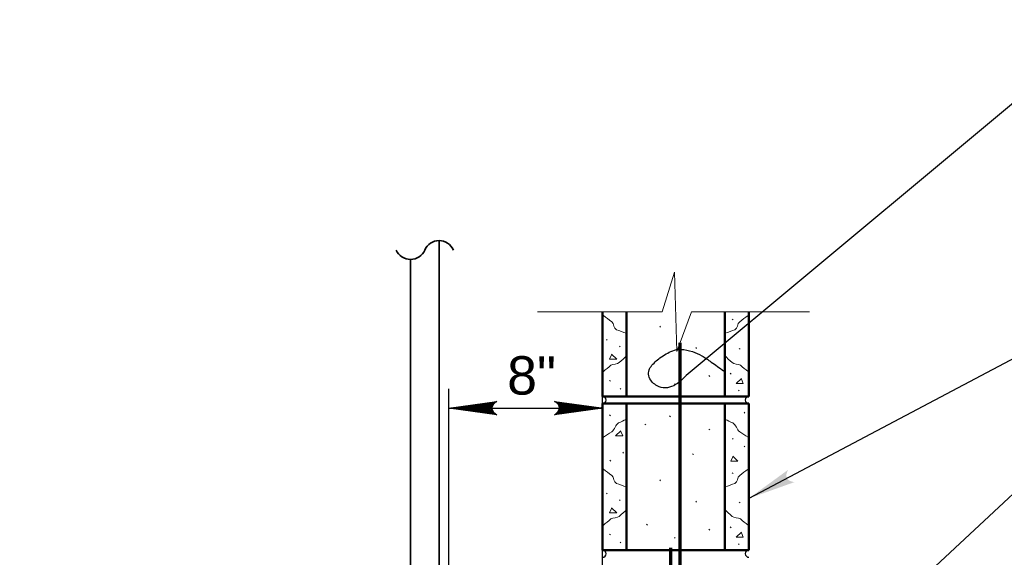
# Model space of a CAD drawing. Extents: x -312 to 328, y -156 to 292.
# Tile 20 of 89: x -267 to -216, y 225 to 253. Entities that reach past the tile are written whole.
import ezdxf

# ---------------------------------------------------------------- set-up
doc = ezdxf.new("R2010")
doc.units = 0
doc.header["$MEASUREMENT"] = 0
for name, color, linetype, lineweight in [('Level 1', 253, 'Continuous', 18), ('Level 15', 253, 'Continuous', 18), ('Level 21', 253, 'Continuous', 18), ('S-Anno-Brkl', 2, 'Continuous', 35), ('S-Anno-Dims', 33, 'Continuous', 35), ('S-Anno-Patt', 152, 'Continuous', 18), ('S-Anno-Text', 53, 'Continuous', 25), ('S-Sect-Cmuw', 2, 'Continuous', 50), ('S-Sect-Rbar', 7, 'Continuous', 70), ('S-Sect-Shps', 3, 'Continuous', 35)]:
    doc.layers.add(name, color=color, linetype=linetype, lineweight=lineweight)
doc.styles.add('NOTES', font='romans.shx')

# ---------------------------------------------------------------- blocks, each defined once
blk = doc.blocks.new('MORTAR')
at = {"layer": 'Level 15', "color": 253, "linetype": 'Continuous', "lineweight": 25}
blk.add_arc((0, -0.1875), 0.1875, 270, 90, dxfattribs=at)
blk = doc.blocks.new('BREAKL')
at = {"layer": 'Level 21', "color": 33, "linetype": 'Continuous', "lineweight": 18}
for p, q in [((-14.147125, 0), (-7.664375, 0)), ((-6.13275, 0), (0, 0))]:
    blk.add_line(p, q, dxfattribs=at)
at = {"layer": 'Level 21', "color": 33, "linetype": 'Continuous', "lineweight": 18, "flags": 128}
blk.add_lwpolyline([(-6.13275, 0), (-6.89975, -2.062375), (-7.01775, 2.062375), (-7.664375, 0)], dxfattribs=at)
blk = doc.blocks.new('LARROW')
at = {"color": 0, "linetype": 'ByBlock', "lineweight": -2, "flags": 128}
blk.add_lwpolyline([(-4.93, 0.71), (0, 0), (-4.92, -0.71), (-4.77, -0.59), (-4.55, -0.38), (-4.44, -0.19), (-4.42, 0), (-4.46, 0.21), (-4.57, 0.41), (-4.79, 0.61), (-4.93, 0.71), (-0.15, 0.01), (-4.76, -0.67), (-4.62, -0.56), (-4.39, -0.34), (-4.32, -0.06), (-4.37, 0.22), (-4.5, 0.41), (-4.67, 0.57), (-4.78, 0.65), (-0.41, 0.01), (-4.56, -0.59), (-4.41, -0.49), (-4.33, -0.37), (-4.25, -0.21), (-4.21, 0.01), (-4.23, 0.19), (-4.32, 0.33), (-4.5, 0.44), (-4.61, 0.58), (-0.71, 0.01), (-4.33, -0.5), (-4.17, -0.3), (-4.12, -0.06), (-4.14, 0.22), (-4.45, 0.51), (-1.05, 0.02), (-4.12, -0.41), (-4.07, -0.26), (-3.98, -0.04), (-4.04, 0.21), (-4.28, 0.43), (-1.36, 0.02), (-4.01, -0.31), (-3.92, -0.14), (-3.88, 0.04), (-4.07, 0.33), (-1.73, 0.02), (-3.85, -0.24), (-3.79, -0.11), (-3.77, 0.04), (-3.92, 0.25), (-2.17, 0.02), (-3.71, -0.15), (-3.67, 0.05), (-3.81, 0.17), (-2.53, 0.02), (-3.61, -0.09), (-3.63, 0.1), (-2.9, 0.02), (-3.57, -0.03), (-3.59, 0.03), (-3.36, 0.03)], dxfattribs=at)

msp = doc.modelspace()

# ---------------------------------------------------------------- hatches: boundary and pattern name
at = {"layer": 'S-Anno-Text', "extrusion": (0, 0, -1)}
msp.add_hatch(color=256, dxfattribs=at).paths.add_polyline_path([(229.38535, 228.19537), (227.0043, 229.04476), (227.08773, 229.05723), (227.23442, 229.09502), (227.33436, 229.15992), (227.40152, 229.24422), (227.43307, 229.33382), (227.43212, 229.44757), (227.38533, 229.59442), (227.34439, 229.68387)], flags=16)

# ---------------------------------------------------------------- linework, layer by layer
at = {"layer": 'Level 1', "color": 214, "linetype": 'Continuous', "lineweight": 25}
msp.add_3dface([(-311.9741, -156.26001), (328.0259, -156.26001), (328.0259, 291.73999), (-311.9741, 291.73999)], dxfattribs=at)
msp.add_3dface([(-311.9741, -156.26001), (328.0259, -156.26001), (328.0259, 291.73999), (-311.9741, 291.73999)], dxfattribs=at)
msp.add_3dface([(-311.9741, -156.26001), (328.0259, -156.26001), (328.0259, 291.73999), (-311.9741, 291.73999)], dxfattribs=at)
at = {"layer": 'S-Anno-Brkl'}
for centre, start, end in [((-245.51535, 240.8015), 23.406375, 156.593628), ((-247.00135, 241.44474), 203.406375, 336.593628)]:
    msp.add_arc(centre, 0.80962, start, end, dxfattribs=at)
at = {"layer": 'S-Anno-Dims', "lineweight": 25}
for p, q in [((-245.00835, 224.12474), (-245.00835, 233.89624)), ((-237.00835, 224.12474), (-237.00835, 233.89624)), ((-245.00835, 232.89824), (-237.00835, 232.89824))]:
    msp.add_line(p, q, dxfattribs=at)
at = {"layer": 'S-Anno-Patt'}
for p, q in [((-230.20885, 237.49074), (-230.25085, 237.53274)), ((-233.98622, 237.11124), (-234.02822, 237.15474)), ((-236.75635, 236.42874), (-236.79835, 236.47224)), ((-236.08735, 236.08374), (-236.12935, 236.12574)), ((-232.10835, 236.00037), (-232.15035, 236.04387)), ((-229.84885, 235.96224), (-229.88935, 236.00574)), ((-236.59435, 234.29574), (-236.63635, 234.33924)), ((-231.42535, 234.54774), (-231.46735, 234.59124)), ((-230.31685, 234.66624), (-230.35885, 234.70974)), ((-236.05285, 233.87874), (-236.09485, 233.92224)), ((-233.21797, 234.12049), (-233.25997, 234.16399)), ((-229.88485, 233.78724), (-229.92535, 233.82924)), ((-236.59435, 232.49974), (-236.63635, 232.54324)), ((-233.4741, 232.44374), (-233.5161, 232.48724)), ((-229.59535, 232.63924), (-229.63735, 232.68124)), ((-234.75447, 232.01649), (-234.79647, 232.05999)), ((-231.42535, 231.76012), (-231.46735, 231.80362)), ((-230.19835, 231.26974), (-230.24185, 231.31324)), ((-229.59535, 230.87974), (-229.63735, 230.92174)), ((-236.57635, 230.13724), (-236.61835, 230.18074)), ((-235.90885, 230.55574), (-235.95085, 230.59774)), ((-232.27897, 230.47837), (-232.32097, 230.52187)), ((-233.98622, 229.11124), (-234.02822, 229.15474)), ((-230.20885, 229.49074), (-230.25085, 229.53274)), ((-236.75635, 228.42874), (-236.79835, 228.47224)), ((-236.08735, 228.08374), (-236.12935, 228.12574)), ((-232.10835, 228.00037), (-232.15035, 228.04387)), ((-229.84885, 227.96224), (-229.88935, 228.00574)), ((-234.6691, 226.80412), (-234.7111, 226.84762)), ((-231.42535, 226.54774), (-231.46735, 226.59124)), ((-230.31685, 226.66624), (-230.35885, 226.70974)), ((-236.59435, 226.29574), (-236.63635, 226.33924)), ((-233.21797, 226.12049), (-233.25997, 226.16399)), ((-236.05285, 225.87874), (-236.09485, 225.92224)), ((-229.88485, 225.78724), (-229.92535, 225.82924))]:
    msp.add_line(p, q, dxfattribs=at)
at = {"layer": 'S-Anno-Patt', "flags": 128}
for points in [[(-236.54035, 235.71024), (-236.26735, 235.44624), (-236.63485, 235.44624), (-236.54035, 235.66824)], [(-229.77385, 234.43974), (-230.04835, 234.17724), (-229.67935, 234.17724), (-229.77385, 234.39774)], [(-236.05135, 231.71674), (-236.32435, 231.45424), (-235.95535, 231.45424), (-236.05135, 231.67624)], [(-230.22835, 230.39524), (-229.95385, 230.13124), (-230.32285, 230.13124), (-230.22835, 230.35324)], [(-236.54035, 227.71024), (-236.26735, 227.44624), (-236.63485, 227.44624), (-236.54035, 227.66824)], [(-229.77385, 226.43974), (-230.04835, 226.17724), (-229.67935, 226.17724), (-229.77385, 226.39774)]]:
    msp.add_lwpolyline(points, dxfattribs=at)
at = {"layer": 'S-Anno-Patt'}
for points, knots in [([(-236.96335, 237.71424), (-236.81902, 237.606), (-236.67422, 237.49836), (-236.52985, 237.39024), (-236.39986, 237.29291), (-236.43011, 237.03), (-236.27785, 236.97324), (-236.10967, 236.91056), (-235.94062, 236.85084), (-235.77235, 236.78874)], [0, 0, 0, 0, 0.3454734, 0.3454734, 0.3454734, 0.65649474, 0.65649474, 0.65649474, 1, 1, 1, 1]), ([(-229.43035, 237.71424), (-229.57467, 237.606), (-229.71947, 237.49836), (-229.86385, 237.39024), (-229.99383, 237.29291), (-229.9635, 237.02972), (-230.11585, 236.97324), (-230.28411, 236.91087), (-230.45301, 236.85068), (-230.62135, 236.78874)], [0, 0, 0, 0, 0.3454734, 0.3454734, 0.3454734, 0.65649474, 0.65649474, 0.65649474, 1, 1, 1, 1]), ([(-236.96335, 234.79824), (-236.83104, 234.90649), (-236.69851, 235.01446), (-236.56585, 235.12224), (-236.44853, 235.21756), (-236.24467, 235.15741), (-236.13385, 235.26024), (-236.00106, 235.38346), (-235.86861, 235.50699), (-235.73635, 235.63074)], [0, 0, 0, 0, 0.33967802, 0.33967802, 0.33967802, 0.64006948, 0.64006948, 0.64006948, 1, 1, 1, 1]), ([(-229.43035, 234.79824), (-229.56265, 234.90649), (-229.69519, 235.01446), (-229.82785, 235.12224), (-229.94516, 235.21756), (-230.14926, 235.15717), (-230.25985, 235.26024), (-230.39235, 235.38374), (-230.52485, 235.50724), (-230.65735, 235.63074)], [0, 0, 0, 0, 0.33967802, 0.33967802, 0.33967802, 0.64006948, 0.64006948, 0.64006948, 1, 1, 1, 1]), ([(-236.96335, 231.38074), (-236.81876, 231.47362), (-236.67428, 231.56666), (-236.52985, 231.65974), (-236.36575, 231.7655), (-236.3465, 232.03857), (-236.16985, 232.12174), (-236.03748, 232.18406), (-235.90495, 232.24596), (-235.77235, 232.30774)], [0, 0, 0, 0, 0.33473592, 0.33473592, 0.33473592, 0.71503893, 0.71503893, 0.71503893, 1, 1, 1, 1]), ([(-229.43035, 231.38074), (-229.57493, 231.47362), (-229.71941, 231.56666), (-229.86385, 231.65974), (-230.02794, 231.7655), (-230.04719, 232.03857), (-230.22385, 232.12174), (-230.35621, 232.18406), (-230.48874, 232.24596), (-230.62135, 232.30774)], [0, 0, 0, 0, 0.33473592, 0.33473592, 0.33473592, 0.71503893, 0.71503893, 0.71503893, 1, 1, 1, 1]), ([(-236.96335, 229.71424), (-236.81902, 229.606), (-236.67422, 229.49836), (-236.52985, 229.39024), (-236.39986, 229.29291), (-236.43011, 229.03), (-236.27785, 228.97324), (-236.10967, 228.91056), (-235.94062, 228.85084), (-235.77235, 228.78874)], [0, 0, 0, 0, 0.3454734, 0.3454734, 0.3454734, 0.65649474, 0.65649474, 0.65649474, 1, 1, 1, 1]), ([(-229.43035, 229.71424), (-229.57467, 229.606), (-229.71947, 229.49836), (-229.86385, 229.39024), (-229.99383, 229.29291), (-229.9635, 229.02972), (-230.11585, 228.97324), (-230.28411, 228.91087), (-230.45301, 228.85068), (-230.62135, 228.78874)], [0, 0, 0, 0, 0.3454734, 0.3454734, 0.3454734, 0.65649474, 0.65649474, 0.65649474, 1, 1, 1, 1]), ([(-236.96335, 226.79824), (-236.83104, 226.90649), (-236.69851, 227.01446), (-236.56585, 227.12224), (-236.44853, 227.21756), (-236.24467, 227.15741), (-236.13385, 227.26024), (-236.00106, 227.38346), (-235.86861, 227.50699), (-235.73635, 227.63074)], [0, 0, 0, 0, 0.33967802, 0.33967802, 0.33967802, 0.64006948, 0.64006948, 0.64006948, 1, 1, 1, 1]), ([(-229.43035, 226.79824), (-229.56265, 226.90649), (-229.69519, 227.01446), (-229.82785, 227.12224), (-229.94516, 227.21756), (-230.14926, 227.15717), (-230.25985, 227.26024), (-230.39235, 227.38374), (-230.52485, 227.50724), (-230.65735, 227.63074)], [0, 0, 0, 0, 0.33967802, 0.33967802, 0.33967802, 0.64006948, 0.64006948, 0.64006948, 1, 1, 1, 1])]:
    msp.add_open_spline(points, degree=3, knots=knots, dxfattribs=at)
at = {"layer": 'S-Anno-Text', "flags": 128}
for points in [[(-206.55547, 251.97087), (-211.77372, 251.97087), (-232.64647, 234.59649)], [(-206.94685, 236.81724), (-213.07822, 236.81724), (-229.38535, 228.19537)], [(-206.94685, 230.80812), (-213.07822, 230.80812), (-229.0641, 215.91574)]]:
    msp.add_lwpolyline(points, dxfattribs=at)
at = {"layer": 'S-Anno-Text'}
msp.add_open_spline([(-232.64647, 234.59649), (-232.73379, 234.4908), (-232.82977, 234.40171), (-232.93371, 234.31323), (-233.04861, 234.21542), (-233.16496, 234.13432), (-233.30176, 234.06142), (-233.44258, 233.98638), (-233.59072, 233.95692), (-233.74565, 233.94439), (-233.89026, 233.9327), (-234.0371, 233.97945), (-234.16045, 234.05187), (-234.33626, 234.15508), (-234.48413, 234.28239), (-234.57221, 234.50286), (-234.65439, 234.70857), (-234.59564, 234.92193), (-234.48105, 235.06533), (-234.35205, 235.22676), (-234.19897, 235.37847), (-234.01598, 235.50713), (-233.79901, 235.65969), (-233.60005, 235.78515), (-233.35282, 235.87963), (-233.21712, 235.93148), (-233.08469, 235.9563), (-232.94152, 235.9513), (-232.72521, 235.94374), (-232.51898, 235.90371), (-232.32158, 235.83491), (-232.15642, 235.77734), (-231.99088, 235.71959), (-231.83817, 235.62318), (-231.6664, 235.51473), (-231.50947, 235.40332), (-231.34599, 235.29128), (-231.12946, 235.14289), (-230.91368, 234.99662), (-230.70946, 234.82971)], degree=3, knots=[0, 0, 0, 0, 0.05544973, 0.05544973, 0.05544973, 0.11674428, 0.11674428, 0.11674428, 0.17984166, 0.17984166, 0.17984166, 0.23873911, 0.23873911, 0.23873911, 0.32267713, 0.32267713, 0.32267713, 0.40099642, 0.40099642, 0.40099642, 0.4891651, 0.4891651, 0.4891651, 0.59371221, 0.59371221, 0.59371221, 0.65109713, 0.65109713, 0.65109713, 0.73779579, 0.73779579, 0.73779579, 0.81033314, 0.81033314, 0.81033314, 0.89192817, 0.89192817, 0.89192817, 1, 1, 1, 1], dxfattribs=at)
at = {"layer": 'S-Sect-Cmuw'}
for p, q in [((-237.00835, 233.50374), (-237.00835, 237.90987)), ((-235.75885, 233.50374), (-235.75885, 237.90987)), ((-230.63485, 233.50374), (-230.63485, 237.90987)), ((-229.38535, 233.50374), (-229.38535, 237.90987)), ((-237.00835, 233.50374), (-229.38535, 233.50374)), ((-237.00835, 225.50374), (-237.00835, 233.12674)), ((-237.00835, 233.12674), (-229.38535, 233.12674)), ((-235.75885, 225.50374), (-235.75885, 233.12674)), ((-230.63485, 225.50374), (-230.63485, 233.12674)), ((-229.38535, 225.50374), (-229.38535, 233.12674)), ((-237.00835, 225.50374), (-229.38535, 225.50374))]:
    msp.add_line(p, q, dxfattribs=at)
at = {"layer": 'S-Sect-Rbar'}
for p, q in [((-232.96922, 201.62874), (-232.96922, 236.30087)), ((-233.44685, 193.12874), (-233.44685, 225.62874))]:
    msp.add_line(p, q, dxfattribs=at)
at = {"layer": 'S-Sect-Shps'}
for p, q in [((-245.50835, 241.61112), (-245.50835, 215.37674)), ((-247.00835, 240.63512), (-247.00835, 215.37674))]:
    msp.add_line(p, q, dxfattribs=at)

# ---------------------------------------------------------------- block references
at = {"layer": 'Level 21', "color": 33, "linetype": 'Continuous', "lineweight": 18}
msp.add_blockref('BREAKL', (-226.2381, 237.90987), dxfattribs=at)
at = {"layer": 'S-Anno-Dims', "lineweight": 25, "xscale": 0.5065787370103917, "yscale": 0.4901954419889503, "zscale": 0.03175, "rotation": 180}
msp.add_blockref('LARROW', (-245.00835, 232.89824), dxfattribs=at)
at = {"layer": 'S-Anno-Dims', "lineweight": 25, "xscale": 0.5065787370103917, "yscale": 0.4901954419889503, "zscale": 0.03175}
msp.add_blockref('LARROW', (-237.00835, 232.89824), dxfattribs=at)
at = {"layer": 'S-Sect-Cmuw'}
for p in [(-237.00835, 233.50374), (-237.00835, 225.50374)]:
    msp.add_blockref('MORTAR', p, dxfattribs=at)
at = {"layer": 'S-Sect-Cmuw', "rotation": 180}
for p in [(-229.38535, 233.12874), (-229.38535, 225.12874)]:
    msp.add_blockref('MORTAR', p, dxfattribs=at)

# ---------------------------------------------------------------- texts
at = {"layer": 'S-Anno-Dims', "lineweight": 25, "insert": (-241.97202, 235.59748), "char_height": 2, "attachment_point": 1, "line_spacing_factor": 0.734563, "style": 'NOTES'}
msp.add_mtext('\\fArial|b0|i0|c0|p39;8"', dxfattribs=at)

doc.saveas('drawing.dxf')
